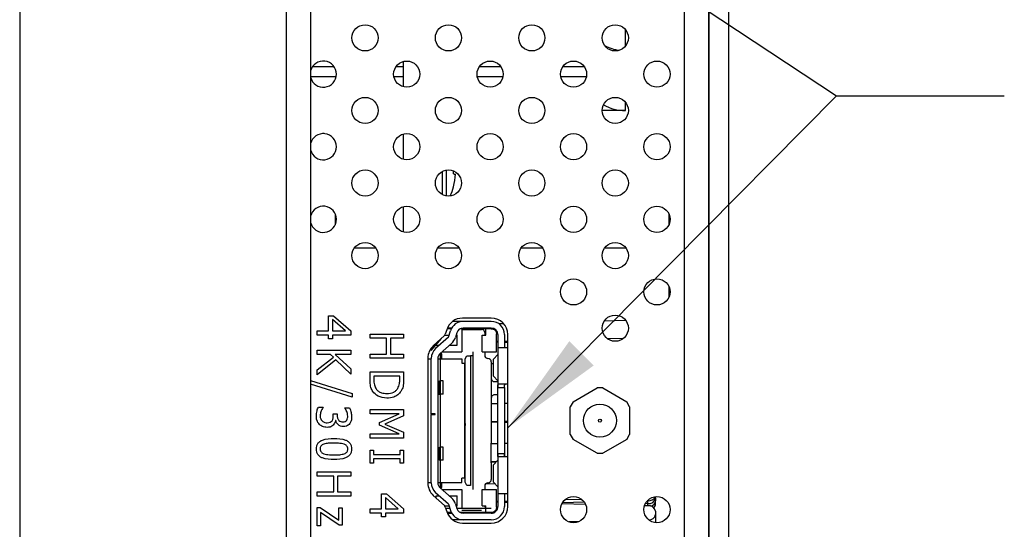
# Model space of a CAD drawing. Header units: millimetres. Extents: x 0 to 844, y -2 to 552.
# Tile 5 of 151: x 58 to 96, y 181 to 200. Entities that reach past the tile are written whole.
import ezdxf

# ---------------------------------------------------------------- set-up
doc = ezdxf.new("R2010")
doc.units = ezdxf.units.MM
doc.styles.get("Standard").update_dxf_attribs({"font": 'GOTHIC.TTF'})
doc.dimstyles.new('SLDDIMSTYLE3', dxfattribs={"dimtxt": 0.18, "dimasz": 3.9624, "dimexe": 0, "dimexo": 0.0625, "dimgap": 0, "dimtad": 0, "dimtih": 1, "dimtoh": 1, "dimdec": 0, "dimrnd": 1e-09, "dimzin": 0, "dimdsep": 46, "dimtxsty": 'STANDARD', "dimsah": 1, "dimcen": 0.09, "dimadec": 0, "dimazin": 0, "dimtfac": 3.9624, "dimtdec": 0, "dimtofl": 0, "dimtmove": 0, "dimatfit": 3, "dimfxl": 1, "dimfrac": 2, "dimtolj": 1, "dimtzin": 0, "dimarcsym": 0})

msp = doc.modelspace()

# ---------------------------------------------------------------- linework, layer by layer
at = {"color": 7, "linetype": 'Continuous', "lineweight": 25}
for p, q in [((58.498, 410.381), (58.498, 121.037)), ((68.578, 410.427), (68.578, 120.991)), ((69.508, 410.396), (69.508, 121.022)), ((84.572, 162.074), (84.572, 263.324)), ((84.584, 162.074), (84.584, 263.324)), ((85.331, 162.074), (85.331, 263.324)), ((81.122, 199.175), (80.947, 199.175)), ((73.006, 198.766), (73.006, 197.815)), ((81.422, 196.912), (80.539, 196.912)), ((70.019, 196.041), (69.957, 196.041)), ((73.006, 196.023), (73.006, 195.072)), ((70.437, 193.012), (70.437, 192.595)), ((73.006, 193.279), (73.006, 192.328)), ((70.189, 188.589), (70.189, 189.152)), ((70.189, 189.152), (70.376, 189.152)), ((70.823, 188.589), (70.334, 189.019)), ((70.334, 189.019), (70.334, 188.589)), ((70.376, 189.152), (71.025, 188.583)), ((75.19, 188.944), (74.88, 188.944)), ((76.344, 189.068), (75.254, 189.068)), ((76.343, 188.944), (75.278, 188.944)), ((81.44, 188.972), (80.615, 188.952)), ((69.755, 188.429), (69.755, 188.589)), ((69.755, 188.589), (70.189, 188.589)), ((70.334, 188.589), (70.823, 188.589)), ((71.025, 188.583), (71.025, 188.429)), ((74.658, 188.631), (74.604, 188.461)), ((74.842, 188.669), (74.671, 188.669)), ((74.845, 188.694), (74.682, 188.694)), ((74.725, 188.347), (74.8, 188.591)), ((74.806, 188.669), (74.806, 188.694)), ((76.343, 188.669), (75.173, 188.669)), ((75.231, 188.689), (75.231, 187.794)), ((75.231, 188.644), (75.968, 188.644)), ((76.343, 188.694), (75.278, 188.694)), ((75.865, 188.694), (75.865, 188.644)), ((76.143, 188.419), (76.143, 188.669)), ((76.812, 188.858), (76.63, 188.853)), ((70.189, 188.429), (69.755, 188.429)), ((70.189, 188.284), (70.189, 188.429)), ((70.334, 188.284), (70.189, 188.284)), ((71.025, 188.429), (70.334, 188.429)), ((70.334, 188.429), (70.334, 188.284)), ((71.755, 188.304), (71.755, 188.465)), ((71.755, 188.465), (73.025, 188.465)), ((72.382, 188.304), (71.755, 188.304)), ((72.382, 187.709), (72.382, 188.304)), ((73.025, 188.304), (72.527, 188.304)), ((72.527, 188.304), (72.527, 187.709)), ((73.025, 188.465), (73.025, 188.304)), ((74.448, 188.295), (74.056, 187.844)), ((74.57, 188.407), (74.147, 188.019)), ((74.725, 188.347), (74.238, 187.919)), ((74.581, 188.419), (74.747, 188.419)), ((75.039, 188.517), (74.985, 188.341)), ((75.009, 188.419), (75.046, 188.419)), ((75.046, 188.044), (75.046, 188.419)), ((75.996, 187.794), (75.996, 188.419)), ((75.996, 188.419), (76.143, 188.419)), ((76.093, 188.519), (76.093, 188.419)), ((76.543, 187.794), (76.543, 188.469)), ((76.593, 188.18), (76.543, 188.179)), ((76.543, 188.167), (76.593, 188.166)), ((76.593, 188.444), (76.593, 187.944)), ((76.843, 188.444), (76.843, 187.944)), ((76.969, 188.19), (76.843, 188.187)), ((76.843, 188.159), (76.969, 188.156)), ((76.969, 181.943), (76.969, 188.443)), ((81.34, 188.298), (80.749, 188.283)), ((69.755, 187.693), (69.755, 187.854)), ((69.755, 187.854), (71.025, 187.854)), ((71.025, 187.854), (71.025, 187.693)), ((74.056, 187.844), (74.037, 187.886)), ((74.256, 188.044), (74.256, 188.074)), ((74.256, 188.044), (74.38, 188.044)), ((74.837, 188.113), (74.403, 187.731)), ((74.474, 187.794), (75.231, 187.794)), ((74.759, 188.044), (75.046, 188.044)), ((75.651, 187.794), (75.651, 187.648)), ((75.996, 187.794), (76.543, 187.794)), ((76.093, 187.794), (76.093, 187.669)), ((76.593, 187.944), (76.593, 186.444)), ((76.843, 187.944), (76.593, 187.944)), ((76.969, 187.944), (76.843, 187.944)), ((70.263, 187.693), (69.755, 187.693)), ((69.755, 187.109), (70.367, 187.598)), ((70.458, 187.488), (69.755, 186.922)), ((70.367, 187.598), (70.263, 187.693)), ((71.025, 187.693), (70.436, 187.693)), ((70.436, 187.693), (71.025, 187.157)), ((71.025, 186.954), (70.458, 187.488)), ((71.755, 187.548), (71.755, 187.709)), ((71.755, 187.709), (72.382, 187.709)), ((73.025, 187.548), (71.755, 187.548)), ((72.527, 187.709), (73.025, 187.709)), ((73.025, 187.709), (73.025, 187.548)), ((73.944, 187.558), (73.944, 182.828)), ((73.944, 187.531), (74.068, 187.531)), ((74.068, 185.444), (74.068, 187.543)), ((74.318, 187.543), (74.318, 182.844)), ((74.318, 187.531), (75.231, 187.531)), ((74.406, 187.733), (74.406, 186.694)), ((74.468, 187.531), (74.468, 187.694)), ((75.231, 187.531), (75.231, 187.371)), ((75.361, 187.523), (75.414, 187.648)), ((75.361, 182.864), (75.361, 187.523)), ((75.414, 187.648), (75.551, 187.648)), ((75.551, 187.648), (75.551, 182.74)), ((75.651, 187.648), (75.551, 187.648)), ((75.651, 187.648), (75.651, 182.74)), ((76.343, 187.419), (76.343, 186.794)), ((76.593, 187.693), (76.421, 187.516)), ((76.421, 186.871), (76.421, 187.516)), ((69.755, 186.922), (69.755, 187.109)), ((71.025, 187.157), (71.025, 186.954)), ((75.231, 187.371), (75.331, 187.371)), ((75.331, 187.371), (75.331, 183.016)), ((76.421, 187.336), (76.343, 187.334)), ((69.508, 186.709), (71.074, 186.216)), ((71.755, 186.747), (71.755, 187.038)), ((71.755, 187.038), (73.025, 187.038)), ((72.881, 186.877), (71.9, 186.877)), ((71.9, 186.877), (71.9, 186.748)), ((72.881, 186.748), (72.881, 186.877)), ((73.025, 187.038), (73.025, 186.75)), ((74.378, 186.194), (74.378, 186.694)), ((74.378, 186.694), (74.419, 186.694)), ((74.419, 186.194), (74.419, 186.694)), ((74.519, 186.694), (74.419, 186.694)), ((74.519, 186.194), (74.519, 186.694)), ((76.343, 186.794), (76.343, 186.044)), ((76.593, 186.695), (76.421, 186.871)), ((76.468, 186.669), (76.593, 186.669)), ((71.074, 186.074), (69.508, 186.566)), ((75.361, 186.397), (75.331, 186.397)), ((75.331, 186.315), (75.361, 186.315)), ((76.593, 183.944), (76.593, 186.444)), ((76.593, 186.444), (76.843, 186.444)), ((76.968, 186.569), (76.609, 186.569)), ((76.843, 186.444), (76.843, 183.944)), ((79.439, 185.906), (80.344, 186.429)), ((80.564, 186.429), (80.344, 186.429)), ((80.564, 186.429), (81.469, 185.906)), ((71.074, 186.216), (71.074, 186.074)), ((74.318, 186.194), (74.419, 186.194)), ((74.406, 186.194), (74.406, 184.194)), ((74.519, 186.194), (74.419, 186.194)), ((75.361, 186.071), (75.331, 186.098)), ((76.343, 186.044), (76.343, 184.344)), ((76.592, 186.169), (76.468, 186.169)), ((69.801, 185.708), (69.981, 185.708)), ((69.981, 185.708), (69.981, 185.696)), ((70.8, 185.666), (70.8, 185.676)), ((70.8, 185.676), (70.979, 185.676)), ((71.755, 185.451), (71.755, 185.611)), ((71.755, 185.611), (73.025, 185.611)), ((73.025, 185.611), (73.025, 185.379)), ((75.331, 185.852), (75.361, 185.852)), ((75.364, 185.73), (75.331, 185.739)), ((76.593, 185.829), (76.343, 185.823)), ((76.969, 185.838), (76.843, 185.835)), ((79.439, 185.906), (79.329, 185.716)), ((79.329, 184.671), (79.329, 185.716)), ((81.579, 185.716), (81.469, 185.906)), ((81.579, 185.716), (81.579, 184.671)), ((70.366, 185.378), (70.366, 185.451)), ((70.366, 185.451), (70.511, 185.451)), ((70.457, 185.195), (70.445, 185.195)), ((70.511, 185.451), (70.511, 185.396)), ((72.851, 185.451), (71.755, 185.451)), ((72.109, 185.125), (72.851, 185.451)), ((73.025, 185.379), (72.321, 185.064)), ((74.218, 185.444), (74.068, 185.444)), ((74.068, 185.444), (74.068, 185.429)), ((74.068, 182.844), (74.068, 185.429)), ((74.068, 185.429), (74.218, 185.429)), ((74.218, 185.429), (74.218, 185.444)), ((75.331, 185.203), (75.364, 185.213)), ((72.109, 185.023), (72.109, 185.125)), ((72.851, 184.695), (72.109, 185.023)), ((72.321, 185.064), (73.025, 184.76)), ((75.354, 185.09), (75.354, 185.009)), ((76.593, 185.157), (76.343, 185.151)), ((76.343, 185.148), (76.593, 185.142)), ((76.969, 185.166), (76.843, 185.163)), ((76.843, 185.136), (76.969, 185.133)), ((71.755, 184.534), (71.755, 184.695)), ((71.755, 184.695), (72.851, 184.695)), ((73.025, 184.534), (71.755, 184.534)), ((73.025, 184.76), (73.025, 184.534)), ((75.354, 184.655), (75.331, 184.646)), ((75.331, 184.564), (75.364, 184.573)), ((79.329, 184.671), (79.439, 184.48)), ((80.344, 183.958), (79.439, 184.48)), ((81.469, 184.48), (80.564, 183.958)), ((81.469, 184.48), (81.579, 184.671)), ((71.755, 183.59), (71.755, 184.072)), ((71.755, 184.072), (71.884, 184.072)), ((71.884, 184.072), (71.884, 183.911)), ((72.897, 183.911), (72.897, 184.072)), ((72.897, 184.072), (73.025, 184.072)), ((73.025, 184.072), (73.025, 183.59)), ((74.378, 184.194), (74.419, 184.194)), ((74.378, 183.694), (74.378, 184.194)), ((74.419, 183.694), (74.419, 184.194)), ((74.518, 184.194), (74.419, 184.194)), ((74.518, 183.694), (74.518, 184.194)), ((75.361, 184.285), (75.331, 184.3)), ((75.331, 184.057), (75.361, 184.071)), ((76.343, 183.594), (76.343, 184.344)), ((76.593, 184.317), (76.343, 184.311)), ((76.969, 184.326), (76.843, 184.323)), ((71.884, 183.911), (72.897, 183.911)), ((72.897, 183.75), (71.884, 183.75)), ((71.884, 183.75), (71.884, 183.59)), ((72.897, 183.59), (72.897, 183.75)), ((74.378, 183.694), (74.419, 183.694)), ((74.406, 183.694), (74.406, 182.654)), ((74.518, 183.694), (74.419, 183.694)), ((76.593, 183.693), (76.421, 183.516)), ((76.593, 183.944), (76.593, 182.444)), ((76.843, 183.944), (76.593, 183.944)), ((76.968, 183.819), (76.609, 183.819)), ((76.843, 183.944), (76.843, 183.819)), ((80.344, 183.958), (80.564, 183.958)), ((71.884, 183.59), (71.755, 183.59)), ((73.025, 183.59), (72.897, 183.59)), ((76.546, 183.644), (76.343, 183.639)), ((76.343, 183.637), (76.534, 183.632)), ((76.343, 183.594), (76.343, 182.969)), ((76.343, 183.594), (76.343, 183.594)), ((76.421, 182.871), (76.421, 183.516)), ((69.755, 183.095), (69.755, 183.256)), ((69.755, 183.256), (71.025, 183.256)), ((70.382, 183.095), (69.755, 183.095)), ((70.382, 182.501), (70.382, 183.095)), ((71.025, 183.095), (70.527, 183.095)), ((70.527, 183.095), (70.527, 182.501)), ((71.025, 183.256), (71.025, 183.095)), ((75.331, 183.016), (75.231, 183.016)), ((75.231, 182.856), (75.231, 183.016)), ((73.944, 182.856), (74.068, 182.856)), ((74.318, 182.856), (75.231, 182.856)), ((74.837, 182.275), (74.403, 182.657)), ((74.468, 182.694), (74.468, 182.856)), ((74.474, 182.594), (75.231, 182.594)), ((75.231, 182.594), (75.231, 181.869)), ((75.414, 182.74), (75.361, 182.864)), ((75.551, 182.74), (75.414, 182.74)), ((75.651, 182.74), (75.651, 182.722)), ((75.651, 182.722), (75.651, 182.701)), ((75.651, 182.701), (75.651, 182.594)), ((75.996, 181.969), (75.996, 182.594)), ((75.996, 182.594), (76.543, 182.594)), ((76.093, 182.719), (76.093, 182.594)), ((76.488, 182.803), (76.118, 182.794)), ((76.593, 182.695), (76.421, 182.871)), ((76.543, 181.919), (76.543, 182.594)), ((69.755, 182.34), (69.755, 182.501)), ((69.755, 182.501), (70.382, 182.501)), ((71.025, 182.34), (69.755, 182.34)), ((70.527, 182.501), (71.025, 182.501)), ((71.025, 182.501), (71.025, 182.34)), ((72.189, 181.862), (72.189, 182.424)), ((72.189, 182.424), (72.376, 182.424)), ((72.823, 181.862), (72.334, 182.291)), ((72.334, 182.291), (72.334, 181.862)), ((72.376, 182.424), (73.025, 181.855)), ((74.147, 182.368), (74.57, 181.98)), ((74.725, 182.04), (74.238, 182.469)), ((74.256, 182.344), (74.38, 182.344)), ((74.256, 182.268), (74.256, 182.344)), ((74.759, 182.344), (75.046, 182.344)), ((75.046, 181.969), (75.046, 182.344)), ((76.593, 182.444), (76.593, 181.944)), ((76.593, 182.444), (76.843, 182.444)), ((76.843, 182.444), (76.969, 182.444)), ((76.843, 182.444), (76.843, 181.944)), ((79.77, 182.212), (79.124, 182.196)), ((82.561, 182.266), (82.561, 182.321)), ((82.561, 182.266), (82.561, 182.156)), ((69.755, 181.219), (69.755, 181.91)), ((69.755, 181.91), (69.869, 181.91)), ((69.869, 181.91), (70.575, 181.424)), ((70.575, 181.424), (70.575, 181.894)), ((70.575, 181.894), (70.704, 181.894)), ((70.704, 181.894), (70.704, 181.235)), ((71.755, 181.701), (71.755, 181.862)), ((71.755, 181.862), (72.189, 181.862)), ((72.334, 181.862), (72.823, 181.862)), ((73.025, 181.855), (73.025, 181.701)), ((74.581, 181.969), (74.747, 181.969)), ((74.604, 181.926), (74.658, 181.755)), ((74.778, 181.869), (74.622, 181.869)), ((74.725, 182.04), (74.8, 181.797)), ((74.985, 182.046), (75.039, 181.87)), ((75.009, 181.969), (75.046, 181.969)), ((76.343, 181.869), (75.039, 181.869)), ((75.996, 181.969), (76.143, 181.969)), ((76.093, 181.969), (76.093, 181.919)), ((76.143, 181.719), (76.143, 181.969)), ((76.593, 182.134), (76.543, 182.133)), ((76.543, 182.12), (76.593, 182.119)), ((76.969, 182.143), (76.843, 182.14)), ((76.843, 182.113), (76.969, 182.11)), ((79.018, 182.059), (79.906, 182.037)), ((79.868, 182.105), (79.032, 182.084)), ((82.142, 181.982), (82.271, 181.979)), ((82.271, 182.054), (82.17, 182.052)), ((82.271, 182.164), (82.248, 182.163)), ((82.271, 182.054), (82.271, 182.164)), ((82.561, 182.046), (82.561, 182.156)), ((69.884, 181.722), (69.884, 181.219)), ((70.593, 181.235), (69.884, 181.722)), ((72.189, 181.701), (71.755, 181.701)), ((72.189, 181.556), (72.189, 181.701)), ((72.334, 181.556), (72.189, 181.556)), ((73.025, 181.701), (72.334, 181.701)), ((72.334, 181.701), (72.334, 181.556)), ((74.84, 181.719), (74.678, 181.719)), ((74.681, 181.694), (74.845, 181.694)), ((74.806, 181.694), (74.806, 181.719)), ((76.343, 181.719), (75.172, 181.719)), ((75.968, 181.794), (75.231, 181.794)), ((75.231, 181.719), (75.231, 181.698)), ((76.343, 181.694), (75.278, 181.694)), ((82.561, 181.767), (82.561, 181.646)), ((82.561, 181.646), (82.561, 181.336)), ((69.884, 181.219), (69.755, 181.219)), ((70.704, 181.235), (70.593, 181.235)), ((75.278, 181.444), (74.879, 181.444)), ((75.254, 181.318), (76.344, 181.318)), ((76.343, 181.444), (75.278, 181.444)), ((79.641, 181.369), (79.296, 181.361))]:
    msp.add_line(p, q, dxfattribs=at)
at = {"color": 8, "linetype": 'Continuous', "lineweight": 25}
for p, q in [((83.66, 135.434), (83.66, 263.324)), ((81.422, 199.354), (81.422, 199.971)), ((70.402, 198.562), (69.574, 198.562)), ((73.006, 198.562), (72.73, 198.562)), ((76.715, 198.562), (75.886, 198.562)), ((79.871, 198.562), (79.042, 198.562)), ((69.508, 198.208), (70.476, 198.208)), ((72.656, 198.208), (73.006, 198.208)), ((75.812, 198.208), (76.789, 198.208)), ((78.968, 198.208), (79.945, 198.208)), ((81.422, 196.912), (81.422, 197.227)), ((74.479, 194.607), (74.479, 193.744)), ((74.632, 194.662), (74.632, 193.688)), ((83.069, 192.612), (83.069, 192.995)), ((71.976, 191.709), (71.156, 191.709)), ((75.133, 191.709), (74.312, 191.709)), ((78.289, 191.709), (77.468, 191.709)), ((81.445, 191.709), (80.624, 191.709)), ((83.069, 189.868), (83.069, 190.252)), ((82.271, 182.164), (82.271, 182.187)), ((82.271, 181.979), (82.271, 182.054))]:
    msp.add_line(p, q, dxfattribs=at)
at = {"color": 7, "linetype": 'Continuous', "lineweight": 25, "flags": 128}
for points in [[(74.911, 194.519), (74.926, 194.517), (74.94, 194.516), (74.952, 194.514), (74.963, 194.513), (74.973, 194.512), (74.98, 194.512), (74.987, 194.511), (74.992, 194.51)], [(75.577, 188.644), (75.581, 188.663), (75.593, 188.694)]]:
    msp.add_lwpolyline(points, dxfattribs=at)
at = {"color": 7, "linetype": 'Continuous', "lineweight": 25}
for centre, radius in [((71.566, 199.663), 0.495), ((74.722, 199.663), 0.495), ((77.878, 199.663), 0.495), ((81.035, 199.663), 0.495), ((73.144, 198.291), 0.495), ((76.3, 198.291), 0.495), ((79.457, 198.291), 0.495), ((82.613, 198.291), 0.495), ((71.566, 196.919), 0.495), ((74.722, 196.919), 0.495), ((77.878, 196.919), 0.495), ((81.035, 196.919), 0.495), ((73.144, 195.547), 0.495), ((76.3, 195.547), 0.495), ((79.457, 195.547), 0.495), ((82.613, 195.547), 0.495), ((71.566, 194.175), 0.495), ((74.722, 194.175), 0.495), ((77.878, 194.175), 0.495), ((81.035, 194.175), 0.495), ((73.144, 192.803), 0.495), ((76.3, 192.803), 0.495), ((79.457, 192.803), 0.495), ((82.613, 192.803), 0.495), ((71.566, 191.432), 0.495), ((74.722, 191.432), 0.495), ((77.878, 191.432), 0.495), ((81.035, 191.432), 0.495), ((79.457, 190.06), 0.495), ((82.613, 190.06), 0.495), ((81.035, 188.688), 0.495), ((80.454, 185.193), 0.625), ((80.454, 185.193), 0.0575), ((79.457, 181.829), 0.495), ((82.613, 181.829), 0.495)]:
    msp.add_circle(centre, radius, dxfattribs=at)
for centre, radius, start, end in [((81.381, 200.711), 1.532, 240.749, 262.6892), ((69.988, 198.291), 0.495, 0.0014, 165.9017), ((69.988, 198.291), 0.495, 194.0964, 0.0006), ((81.398, 198.478), 1.566, 238.9354, 270.8857), ((69.988, 195.547), 0.495, 359.9994, 165.9036), ((69.988, 195.547), 0.495, 194.0983, 359.9986), ((72.028, 194.694), 2.889, 356.5221, 358.7516), ((72.487, 194.694), 2.511, 344.8323, 355.8107), ((72.506, 194.694), 2.5, 336.202, 344.6677), ((74.577, 193.567), 0.576, 53.9055, 54.5572), ((69.988, 192.803), 0.495, 0.0014, 165.9017), ((69.988, 192.803), 0.495, 194.0964, 0.0006), ((75.254, 188.443), 0.625, 90.0017, 162.4992), ((75.278, 188.444), 0.5, 90.0017, 162.8964), ((76.343, 188.444), 0.5, 359.9998, 89.9993), ((76.344, 188.443), 0.625, 0.0008, 89.9995), ((75.278, 188.444), 0.25, 89.9934, 162.902), ((75.968, 188.519), 0.125, 359.9981, 89.9985), ((76.343, 188.444), 0.25, 0.0015, 89.9993), ((74.485, 188.499), 0.125, 312.49, 342.5089), ((74.507, 188.488), 0.5, 311.3473, 342.8975), ((74.569, 187.558), 0.625, 132.5002, 180.0002), ((74.568, 187.543), 0.5, 131.3462, 180.0017), ((74.568, 187.543), 0.25, 131.3411, 180.0068), ((74.368, 187.694), 0.0999, 359.9828, 44.1612), ((76.218, 187.669), 0.125, 179.9981, 270.0002), ((76.218, 187.419), 0.125, 0.0049, 89.9985), ((76.218, 182.969), 0.125, 270.0015, 0.0019), ((74.569, 182.828), 0.625, 180.0012, 227.4998), ((74.568, 182.844), 0.5, 180.0015, 228.6505), ((74.568, 182.844), 0.25, 179.9997, 228.6523), ((74.368, 182.694), 0.1, 315.8556, 0.0005), ((76.218, 182.719), 0.125, 89.9882, 180.0067), ((74.507, 181.899), 0.5, 17.1025, 48.6527), ((82.294, 182.451), 0.288, 265.4813, 332.9968), ((82.301, 182.317), 0.264, 263.4558, 348.9726), ((74.485, 181.888), 0.125, 17.5008, 47.4861), ((75.278, 181.944), 0.25, 197.1009, 269.9991), ((76.343, 181.944), 0.5, 270.0007, 0.0002), ((76.343, 181.944), 0.25, 270.0007, 0.0019), ((76.344, 181.943), 0.625, 270.0005, 359.9992), ((82.301, 181.716), 0.264, 11.0282, 96.5472), ((82.337, 182.183), 0.225, 280.9234, 353.2603), ((82.377, 182.054), 0.183, 306.4318, 357.5673), ((75.254, 181.943), 0.625, 197.4996, 270.0013), ((75.278, 181.944), 0.5, 197.1036, 269.9983), ((82.31, 181.692), 0.255, 270.097, 349.6555)]:
    msp.add_arc(centre, radius, start, end, dxfattribs=at)
for points, knots in [([(76.343, 188.669), (76.368, 188.666), (76.407, 188.662), (76.454, 188.637), (76.485, 188.611), (76.511, 188.58), (76.536, 188.533), (76.54, 188.494), (76.543, 188.469)], [0, 0, 0, 0, 0.239451, 0.368218, 0.500015, 0.628768, 0.760579, 1, 1, 1, 1]), ([(71.857, 186.299), (71.831, 186.346), (71.789, 186.422), (71.766, 186.542), (71.757, 186.644), (71.756, 186.713), (71.755, 186.747)], [0, 0, 0, 0, 0.3395696, 0.5595651, 0.779765, 1, 1, 1, 1]), ([(71.9, 186.748), (71.901, 186.678), (71.902, 186.553), (71.959, 186.443), (71.985, 186.395)], [0, 0, 0, 0, 0.560914, 1, 1, 1, 1]), ([(72.804, 186.412), (72.831, 186.471), (72.879, 186.579), (72.88, 186.696), (72.881, 186.748)], [0, 0, 0, 0, 0.558713, 1, 1, 1, 1]), ([(73.025, 186.75), (73.025, 186.697), (73.023, 186.609), (73.005, 186.488), (72.976, 186.388), (72.942, 186.328), (72.925, 186.298)], [0, 0, 0, 0, 0.3401495, 0.560161, 0.7801333, 1, 1, 1, 1]), ([(76.343, 186.794), (76.345, 186.777), (76.349, 186.744), (76.378, 186.703), (76.419, 186.674), (76.452, 186.671), (76.468, 186.669)], [0, 0, 0, 0, 0.252188, 0.503154, 0.752048, 1, 1, 1, 1]), ([(72.389, 186.041), (72.271, 186.054), (72.061, 186.077), (71.919, 186.231), (71.857, 186.299)], [0, 0, 0, 0, 0.559917, 1, 1, 1, 1]), ([(71.985, 186.395), (72.012, 186.362), (72.068, 186.295), (72.212, 186.228), (72.324, 186.222), (72.392, 186.218)], [0, 0, 0, 0, 0.279943, 0.559902, 1, 1, 1, 1]), ([(72.925, 186.298), (72.888, 186.253), (72.816, 186.162), (72.63, 186.06), (72.48, 186.048), (72.389, 186.041)], [0, 0, 0, 0, 0.280087, 0.560331, 1, 1, 1, 1]), ([(72.392, 186.218), (72.482, 186.226), (72.607, 186.236), (72.742, 186.326), (72.783, 186.383), (72.804, 186.412)], [0, 0, 0, 0, 0.558562, 0.779298, 1, 1, 1, 1]), ([(76.593, 186.444), (76.593, 186.46), (76.593, 186.49), (76.595, 186.527), (76.594, 186.558), (76.605, 186.566), (76.609, 186.569)], [0, 0, 0, 0, 0.373518, 0.68517, 0.897044, 1, 1, 1, 1]), ([(76.843, 186.444), (76.843, 186.458), (76.843, 186.484), (76.844, 186.519), (76.847, 186.546), (76.859, 186.567), (76.871, 186.568), (76.877, 186.569)], [0, 0, 0, 0, 0.292691, 0.552614, 0.75096, 0.885107, 1, 1, 1, 1]), ([(76.468, 186.169), (76.452, 186.167), (76.419, 186.164), (76.378, 186.135), (76.349, 186.093), (76.345, 186.06), (76.343, 186.044)], [0, 0, 0, 0, 0.247656, 0.496338, 0.747491, 1, 1, 1, 1]), ([(69.723, 185.361), (69.728, 185.428), (69.736, 185.548), (69.781, 185.659), (69.801, 185.708)], [0, 0, 0, 0, 0.559847, 1, 1, 1, 1]), ([(69.981, 185.696), (69.946, 185.64), (69.885, 185.54), (69.873, 185.424), (69.868, 185.373)], [0, 0, 0, 0, 0.560204, 1, 1, 1, 1]), ([(70.872, 185.542), (70.861, 185.566), (70.84, 185.609), (70.812, 185.648), (70.8, 185.666)], [0, 0, 0, 0, 0.559782, 1, 1, 1, 1]), ([(70.979, 185.676), (71.003, 185.616), (71.046, 185.51), (71.054, 185.396), (71.058, 185.346)], [0, 0, 0, 0, 0.559775, 1, 1, 1, 1]), ([(69.841, 185.049), (69.802, 185.101), (69.731, 185.194), (69.726, 185.309), (69.723, 185.361)], [0, 0, 0, 0, 0.558115, 1, 1, 1, 1]), ([(69.868, 185.373), (69.871, 185.333), (69.875, 185.262), (69.92, 185.207), (69.939, 185.183)], [0, 0, 0, 0, 0.560972, 1, 1, 1, 1]), ([(69.939, 185.183), (69.972, 185.159), (70.032, 185.116), (70.105, 185.114), (70.137, 185.113)], [0, 0, 0, 0, 0.5586576, 1, 1, 1, 1]), ([(70.137, 185.113), (70.177, 185.115), (70.248, 185.118), (70.299, 185.167), (70.321, 185.189)], [0, 0, 0, 0, 0.561029, 1, 1, 1, 1]), ([(70.321, 185.189), (70.337, 185.222), (70.365, 185.283), (70.366, 185.349), (70.366, 185.378)], [0, 0, 0, 0, 0.557789, 1, 1, 1, 1]), ([(70.445, 185.195), (70.436, 185.16), (70.421, 185.097), (70.381, 185.047), (70.363, 185.025)], [0, 0, 0, 0, 0.560373, 1, 1, 1, 1]), ([(70.747, 184.968), (70.709, 184.972), (70.635, 184.979), (70.548, 185.039), (70.485, 185.112), (70.466, 185.168), (70.457, 185.195)], [0, 0, 0, 0, 0.279675, 0.559462, 0.7798, 1, 1, 1, 1]), ([(70.511, 185.396), (70.513, 185.361), (70.518, 185.29), (70.568, 185.201), (70.647, 185.151), (70.703, 185.147), (70.731, 185.145)], [0, 0, 0, 0, 0.28063, 0.560087, 0.779624, 1, 1, 1, 1]), ([(70.731, 185.145), (70.762, 185.148), (70.817, 185.154), (70.856, 185.193), (70.872, 185.21)], [0, 0, 0, 0, 0.559441, 1, 1, 1, 1]), ([(70.913, 185.363), (70.91, 185.397), (70.905, 185.459), (70.882, 185.517), (70.872, 185.542)], [0, 0, 0, 0, 0.559539, 1, 1, 1, 1]), ([(70.872, 185.21), (70.886, 185.237), (70.911, 185.285), (70.912, 185.339), (70.913, 185.363)], [0, 0, 0, 0, 0.558226, 1, 1, 1, 1]), ([(71.058, 185.346), (71.056, 185.293), (71.052, 185.199), (71.005, 185.117), (70.985, 185.081)], [0, 0, 0, 0, 0.560378, 1, 1, 1, 1]), ([(70.128, 184.936), (70.068, 184.942), (69.961, 184.952), (69.878, 185.019), (69.841, 185.049)], [0, 0, 0, 0, 0.559382, 1, 1, 1, 1]), ([(70.363, 185.025), (70.324, 184.995), (70.254, 184.941), (70.167, 184.938), (70.128, 184.936)], [0, 0, 0, 0, 0.558172, 1, 1, 1, 1]), ([(70.985, 185.081), (70.968, 185.062), (70.935, 185.023), (70.853, 184.977), (70.787, 184.972), (70.747, 184.968)], [0, 0, 0, 0, 0.280403, 0.56059, 1, 1, 1, 1]), ([(69.723, 184.12), (69.725, 184.157), (69.73, 184.231), (69.776, 184.333), (69.856, 184.412), (70.054, 184.511), (70.241, 184.517), (70.39, 184.522)], [0, 0, 0, 0, 0.125268, 0.250268, 0.375301, 0.500597, 1, 1, 1, 1]), ([(70.39, 184.522), (70.539, 184.518), (70.726, 184.513), (70.925, 184.412), (71.004, 184.334), (71.051, 184.231), (71.055, 184.157), (71.058, 184.12)], [0, 0, 0, 0, 0.4994675, 0.6247615, 0.7497548, 0.8747484, 1, 1, 1, 1]), ([(70.391, 183.718), (70.242, 183.722), (70.055, 183.728), (69.857, 183.828), (69.777, 183.907), (69.73, 184.01), (69.725, 184.083), (69.723, 184.12)], [0, 0, 0, 0, 0.49947, 0.624731, 0.749749, 0.874745, 1, 1, 1, 1]), ([(70.005, 184.303), (69.984, 184.294), (69.942, 184.276), (69.894, 184.23), (69.871, 184.175), (69.869, 184.138), (69.868, 184.12)], [0, 0, 0, 0, 0.280241, 0.55978, 0.779665, 1, 1, 1, 1]), ([(69.868, 184.12), (69.87, 184.098), (69.873, 184.052), (69.916, 183.979), (69.97, 183.954), (70.002, 183.939)], [0, 0, 0, 0, 0.280829, 0.5606116, 1, 1, 1, 1]), ([(70.39, 184.345), (70.317, 184.346), (70.187, 184.348), (70.061, 184.317), (70.005, 184.303)], [0, 0, 0, 0, 0.560686, 1, 1, 1, 1]), ([(70.779, 184.302), (70.707, 184.318), (70.579, 184.346), (70.447, 184.346), (70.39, 184.345)], [0, 0, 0, 0, 0.559157, 1, 1, 1, 1]), ([(71.058, 184.12), (71.055, 184.084), (71.051, 184.01), (71.004, 183.908), (70.924, 183.83), (70.726, 183.73), (70.54, 183.723), (70.391, 183.718)], [0, 0, 0, 0, 0.125247, 0.250232, 0.375271, 0.500586, 1, 1, 1, 1]), ([(70.913, 184.12), (70.911, 184.143), (70.908, 184.189), (70.865, 184.261), (70.811, 184.287), (70.779, 184.302)], [0, 0, 0, 0, 0.280813, 0.560718, 1, 1, 1, 1]), ([(70.78, 183.94), (70.801, 183.949), (70.842, 183.967), (70.888, 184.013), (70.91, 184.067), (70.912, 184.103), (70.913, 184.12)], [0, 0, 0, 0, 0.28027, 0.559788, 0.779784, 1, 1, 1, 1]), ([(70.002, 183.939), (70.074, 183.923), (70.202, 183.895), (70.333, 183.895), (70.391, 183.895)], [0, 0, 0, 0, 0.559222, 1, 1, 1, 1]), ([(70.391, 183.895), (70.465, 183.895), (70.596, 183.894), (70.724, 183.926), (70.78, 183.94)], [0, 0, 0, 0, 0.560562, 1, 1, 1, 1]), ([(76.609, 183.819), (76.605, 183.822), (76.594, 183.83), (76.595, 183.86), (76.593, 183.898), (76.593, 183.928), (76.593, 183.944)], [0, 0, 0, 0, 0.102754, 0.314284, 0.626039, 1, 1, 1, 1]), ([(76.877, 183.819), (76.87, 183.82), (76.856, 183.822), (76.846, 183.845), (76.844, 183.873), (76.843, 183.907), (76.843, 183.931), (76.843, 183.944)], [0, 0, 0, 0, 0.131123, 0.279531, 0.477383, 0.729924, 1, 1, 1, 1]), ([(76.543, 181.919), (76.54, 181.894), (76.536, 181.855), (76.512, 181.808), (76.486, 181.777), (76.454, 181.751), (76.407, 181.726), (76.368, 181.722), (76.343, 181.719)], [0, 0, 0, 0, 0.239463, 0.368233, 0.500014, 0.62877, 0.760562, 1, 1, 1, 1])]:
    msp.add_open_spline(points, degree=3, knots=knots, dxfattribs=at)

# ---------------------------------------------------------------- leaders
at = {"color": 7, "linetype": 'Continuous', "lineweight": 0}
for points in [[(76.969, 205.682), (89.408, 197.475), (95.756, 197.475)], [(76.969, 184.922), (89.408, 197.475), (95.756, 197.475)]]:
    msp.add_leader(points, dimstyle='SLDDIMSTYLE3', dxfattribs=at)

doc.saveas('drawing.dxf')
